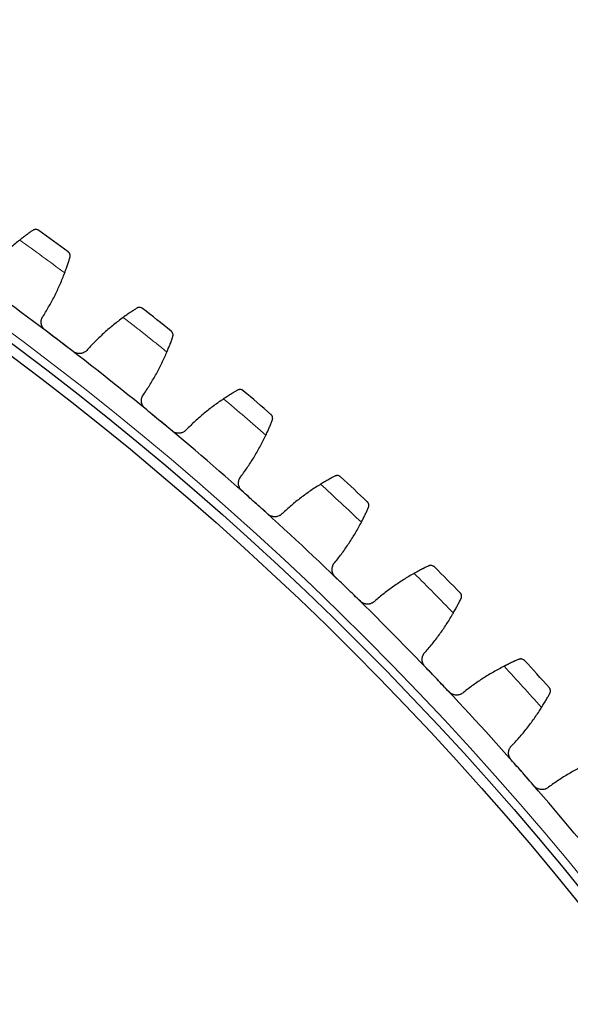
# Model space of a CAD drawing. Header units: inches. Extents: x 0 to 20790, y -12 to 14700.
# Tile 243 of 256: x 10355 to 10463, y 4736 to 4929. Entities that reach past the tile are written whole.
import ezdxf

# ---------------------------------------------------------------- set-up
doc = ezdxf.new("R2010")
doc.units = ezdxf.units.IN
doc.layers.add('1', color=7, linetype='Continuous', true_color=0xffffff)
doc.layers.add('254', color=7, linetype='Continuous', true_color=0xffffff)
doc.styles.add('latin_extended', font='simplex.shx')
doc.dimstyles.get("Standard").update_dxf_attribs({"dimtxt": 0.18, "dimasz": 0.18, "dimexe": 0.18, "dimexo": 0.0625, "dimgap": 0.09, "dimtad": 0, "dimtih": 1, "dimtoh": 1, "dimdec": 4, "dimzin": 0, "dimdsep": 46, "dimtxsty": 'Standard', "dimcen": 0.09, "dimadec": 0, "dimazin": 0, "dimtfac": 1, "dimtdec": 4, "dimtofl": 0, "dimtmove": 0, "dimatfit": 3, "dimfxl": 1, "dimtolj": 1, "dimtzin": 0, "dimarcsym": 0})

# ---------------------------------------------------------------- blocks, each defined once
blk = doc.blocks.new('_U0')
at = {"layer": '254', "color": 3, "linetype": 'Continuous', "lineweight": 13, "transparency": 16777216}
for p, q in [((10849.28, 6803.37), (11850.52, 6803.37)), ((11815.52, 6680.87), (11815.52, 4494.37)), ((10021.49, 4371.87), (11850.52, 4371.87))]:
    blk.add_line(p, q, dxfattribs=at)
at = {"layer": '254', "color": 3, "transparency": 16777216}
for points in [[(11835.94, 6680.87), (11795.11, 6680.87), (11815.52, 6803.37)], [(11795.11, 4494.37), (11835.94, 4494.37), (11815.52, 4371.87)]]:
    blk.add_solid(points, dxfattribs=at)
at = {"layer": 'Defpoints', "color": 0, "transparency": 16777216}
for p in [(10814.28, 6803.37), (9986.49, 4371.87), (11815.52, 4371.87)]:
    blk.add_point(p, dxfattribs=at)
at = {"layer": '254', "color": 2, "lineweight": 13, "transparency": 16777216, "insert": (11631.77, 5371.79), "char_height": 122.5, "attachment_point": 1, "rotation": 90, "style": 'latin_extended'}
blk.add_mtext('\\A1;2432', dxfattribs=at)

msp = doc.modelspace()

# ---------------------------------------------------------------- linework, layer by layer
at = {"layer": '1', "color": 110, "linetype": 'Continuous', "lineweight": 13}
for radius in [616.6, 458.862]:
    msp.add_circle((9986.49, 4371.874), radius, dxfattribs=at)
at = {"layer": '1', "color": 2, "linetype": 'Continuous', "lineweight": 25}
for radius in [615, 613, 461, 460, 458.594]:
    msp.add_circle((9986.49, 4371.874), radius, dxfattribs=at)
for radius, start, end in [(636, 53.564425, 54.206276), (621, 52.738854, 55.031847), (636, 51.271431, 51.913282), (621, 50.44586, 52.738854), (636, 48.978438, 49.620288), (621, 48.152866, 50.44586), (636, 46.685444, 47.327295), (621, 45.859873, 48.152866), (636, 44.392451, 45.034301), (621, 43.566879, 45.859873), (636, 42.099457, 42.741307), (621, 41.273885, 43.566879), (621, 38.980892, 41.273885)]:
    msp.add_arc((9986.49, 4371.874), radius, start, end, dxfattribs=at)
at = {"layer": '1', "color": 110, "linetype": 'Continuous', "lineweight": 13}
for start, end in [(53.39099, 54.379711), (51.097996, 52.086717), (48.805002, 49.793724), (46.512009, 47.50073), (44.219015, 45.207736), (41.926022, 42.914743)]:
    msp.add_arc((9986.49, 4371.874), 632.294, start, end, dxfattribs=at)
at = {"layer": '1', "color": 2, "linetype": 'Continuous', "lineweight": 25}
for points, knots in [([(10357.315, 4887.764), (10357.242, 4887.714), (10357.164, 4887.66), (10356.996, 4887.543), (10356.819, 4887.419), (10356.623, 4887.279), (10356.494, 4887.186), (10356.468, 4887.168), (10356.416, 4887.129), (10356.389, 4887.11), (10356.308, 4887.052), (10356.254, 4887.012), (10356.088, 4886.891), (10355.975, 4886.807), (10355.742, 4886.633), (10355.624, 4886.544), (10355.441, 4886.405), (10355.38, 4886.358), (10355.287, 4886.286), (10355.255, 4886.262), (10355.193, 4886.214), (10355.161, 4886.189), (10355.003, 4886.066), (10354.875, 4885.966), (10354.745, 4885.863)], [0, 0, 0, 0, 0.125, 0.125, 0.25, 0.375, 0.375, 0.40625, 0.40625, 0.4375, 0.4375, 0.5, 0.5, 0.625, 0.625, 0.75, 0.75, 0.8125, 0.8125, 0.84375, 0.84375, 0.875, 0.875, 1, 1, 1, 1]), ([(10358.467, 4887.752), (10358.466, 4887.753), (10358.465, 4887.753), (10358.462, 4887.755), (10358.461, 4887.756), (10358.457, 4887.759), (10358.45, 4887.764), (10358.433, 4887.775), (10358.398, 4887.798), (10358.367, 4887.815), (10358.304, 4887.848), (10358.261, 4887.867), (10358.126, 4887.915), (10358.031, 4887.934), (10357.882, 4887.942), (10357.832, 4887.941), (10357.755, 4887.933), (10357.729, 4887.929), (10357.677, 4887.92), (10357.651, 4887.914), (10357.572, 4887.893), (10357.52, 4887.874), (10357.417, 4887.827), (10357.365, 4887.799), (10357.315, 4887.764)], [0, 0, 0, 0, 0.0039062, 0.0039062, 0.0078125, 0.0078125, 0.015625, 0.03125, 0.0625, 0.125, 0.125, 0.25, 0.25, 0.5, 0.5, 0.625, 0.625, 0.6875, 0.6875, 0.75, 0.75, 0.875, 0.875, 1, 1, 1, 1]), ([(10364.586, 4882.459), (10364.604, 4882.518), (10364.615, 4882.575), (10364.628, 4882.687), (10364.63, 4882.742), (10364.625, 4882.849), (10364.618, 4882.901), (10364.597, 4883.002), (10364.583, 4883.05), (10364.548, 4883.144), (10364.527, 4883.189), (10364.48, 4883.275), (10364.454, 4883.315), (10364.396, 4883.391), (10364.364, 4883.427), (10364.314, 4883.477), (10364.288, 4883.501), (10364.256, 4883.527), (10364.239, 4883.54), (10364.232, 4883.545), (10364.227, 4883.549), (10364.225, 4883.551), (10364.223, 4883.552)], [0, 0, 0, 0, 0.125, 0.125, 0.25, 0.25, 0.375, 0.375, 0.5, 0.5, 0.625, 0.625, 0.75, 0.75, 0.875, 0.875, 0.9375, 0.96875, 0.984375, 0.9921875, 0.9921875, 1, 1, 1, 1]), ([(10363.56, 4879.432), (10363.618, 4879.586), (10363.675, 4879.738), (10363.784, 4880.037), (10363.889, 4880.329), (10363.987, 4880.611), (10364.059, 4880.818), (10364.082, 4880.886), (10364.116, 4880.987), (10364.127, 4881.021), (10364.15, 4881.087), (10364.161, 4881.12), (10364.215, 4881.283), (10364.297, 4881.533), (10364.37, 4881.762), (10364.439, 4881.981), (10364.472, 4882.085), (10364.51, 4882.208), (10364.517, 4882.233), (10364.532, 4882.28), (10364.553, 4882.35), (10364.573, 4882.417), (10364.586, 4882.459)], [0, 0, 0, 0, 0.125, 0.125, 0.25, 0.375, 0.375, 0.4375, 0.4375, 0.46875, 0.46875, 0.5, 0.5, 0.625, 0.75, 0.75, 0.875, 0.875, 0.90625, 0.90625, 0.9375, 1, 1, 1, 1]), ([(10377.659, 4872.515), (10377.584, 4872.467), (10377.503, 4872.416), (10377.331, 4872.306), (10377.149, 4872.189), (10376.948, 4872.057), (10376.815, 4871.97), (10376.789, 4871.952), (10376.735, 4871.916), (10376.707, 4871.898), (10376.624, 4871.843), (10376.568, 4871.805), (10376.398, 4871.691), (10376.281, 4871.612), (10376.042, 4871.448), (10375.92, 4871.363), (10375.732, 4871.232), (10375.669, 4871.187), (10375.573, 4871.119), (10375.541, 4871.096), (10375.476, 4871.05), (10375.443, 4871.027), (10375.28, 4870.91), (10375.148, 4870.815), (10375.015, 4870.718)], [0, 0, 0, 0, 0.125, 0.125, 0.25, 0.375, 0.375, 0.40625, 0.40625, 0.4375, 0.4375, 0.5, 0.5, 0.625, 0.625, 0.75, 0.75, 0.8125, 0.8125, 0.84375, 0.84375, 0.875, 0.875, 1, 1, 1, 1]), ([(10378.809, 4872.456), (10378.808, 4872.457), (10378.807, 4872.458), (10378.805, 4872.46), (10378.803, 4872.461), (10378.8, 4872.463), (10378.793, 4872.469), (10378.776, 4872.481), (10378.742, 4872.505), (10378.712, 4872.524), (10378.65, 4872.559), (10378.608, 4872.58), (10378.475, 4872.633), (10378.381, 4872.656), (10378.233, 4872.669), (10378.182, 4872.67), (10378.105, 4872.665), (10378.079, 4872.663), (10378.027, 4872.655), (10378, 4872.651), (10377.921, 4872.633), (10377.868, 4872.617), (10377.763, 4872.574), (10377.71, 4872.547), (10377.659, 4872.515)], [0, 0, 0, 0, 0.0039063, 0.0039063, 0.0078125, 0.0078125, 0.015625, 0.03125, 0.0625, 0.125, 0.125, 0.25, 0.25, 0.5, 0.5, 0.625, 0.625, 0.6875, 0.6875, 0.75, 0.75, 0.875, 0.875, 1, 1, 1, 1]), ([(10359.739, 4868.199), (10359.686, 4868.24), (10359.584, 4868.325), (10359.447, 4868.467), (10359.364, 4868.57), (10359.306, 4868.651), (10359.288, 4868.678), (10359.252, 4868.734), (10359.234, 4868.762), (10359.152, 4868.905), (10359.098, 4869.024), (10359.045, 4869.179), (10359.036, 4869.21), (10359.022, 4869.258), (10359.018, 4869.274), (10359.01, 4869.306), (10358.99, 4869.385), (10358.964, 4869.529), (10358.953, 4869.658), (10358.949, 4869.787), (10358.95, 4869.852), (10358.962, 4870.047), (10358.983, 4870.174), (10359.031, 4870.36), (10359.051, 4870.421), (10359.084, 4870.511), (10359.096, 4870.541), (10359.121, 4870.601), (10359.134, 4870.63), (10359.204, 4870.775), (10359.27, 4870.885), (10359.348, 4870.988)], [0, 0, 0, 0, 0.0625, 0.125, 0.1875, 0.1875, 0.21875, 0.21875, 0.25, 0.25, 0.375, 0.375, 0.40625, 0.40625, 0.421875, 0.421875, 0.4375, 0.5, 0.5625, 0.5625, 0.625, 0.625, 0.75, 0.75, 0.8125, 0.8125, 0.84375, 0.84375, 0.875, 0.875, 1, 1, 1, 1]), ([(10384.712, 4866.923), (10384.732, 4866.981), (10384.745, 4867.037), (10384.763, 4867.149), (10384.767, 4867.204), (10384.766, 4867.311), (10384.762, 4867.363), (10384.745, 4867.464), (10384.732, 4867.514), (10384.701, 4867.609), (10384.682, 4867.655), (10384.638, 4867.742), (10384.614, 4867.783), (10384.559, 4867.862), (10384.529, 4867.899), (10384.48, 4867.951), (10384.455, 4867.976), (10384.424, 4868.003), (10384.408, 4868.017), (10384.401, 4868.022), (10384.397, 4868.026), (10384.395, 4868.028), (10384.392, 4868.03)], [0, 0, 0, 0, 0.125, 0.125, 0.25, 0.25, 0.375, 0.375, 0.5, 0.5, 0.625, 0.625, 0.75, 0.75, 0.875, 0.875, 0.9375, 0.96875, 0.984375, 0.9921875, 0.9921875, 1, 1, 1, 1]), ([(10383.565, 4863.939), (10383.63, 4864.091), (10383.692, 4864.241), (10383.813, 4864.534), (10383.93, 4864.823), (10384.039, 4865.1), (10384.119, 4865.304), (10384.145, 4865.371), (10384.183, 4865.471), (10384.196, 4865.504), (10384.221, 4865.57), (10384.233, 4865.602), (10384.294, 4865.762), (10384.386, 4866.009), (10384.468, 4866.235), (10384.546, 4866.451), (10384.583, 4866.554), (10384.625, 4866.675), (10384.634, 4866.699), (10384.65, 4866.746), (10384.675, 4866.816), (10384.697, 4866.881), (10384.712, 4866.923)], [0, 0, 0, 0, 0.125, 0.125, 0.25, 0.375, 0.375, 0.4375, 0.4375, 0.46875, 0.46875, 0.5, 0.5, 0.625, 0.75, 0.75, 0.875, 0.875, 0.90625, 0.90625, 0.9375, 1, 1, 1, 1]), ([(10368.001, 4864.405), (10367.922, 4864.303), (10367.835, 4864.21), (10367.691, 4864.084), (10367.641, 4864.044), (10367.563, 4863.988), (10367.536, 4863.97), (10367.482, 4863.934), (10367.455, 4863.917), (10367.315, 4863.836), (10367.199, 4863.783), (10367.016, 4863.719), (10366.954, 4863.701), (10366.859, 4863.678), (10366.827, 4863.671), (10366.763, 4863.659), (10366.731, 4863.653), (10366.57, 4863.631), (10366.44, 4863.625), (10366.277, 4863.634), (10366.244, 4863.637), (10366.179, 4863.644), (10366.146, 4863.648), (10366.048, 4863.663), (10365.984, 4863.677), (10365.793, 4863.726), (10365.67, 4863.771), (10365.52, 4863.843), (10365.49, 4863.859), (10365.432, 4863.891), (10365.403, 4863.907), (10365.318, 4863.96), (10365.263, 4863.997), (10365.209, 4864.038)], [0, 0, 0, 0, 0.125, 0.125, 0.1875, 0.1875, 0.21875, 0.21875, 0.25, 0.25, 0.375, 0.375, 0.4375, 0.4375, 0.46875, 0.46875, 0.5, 0.5, 0.625, 0.625, 0.65625, 0.65625, 0.6875, 0.6875, 0.75, 0.75, 0.875, 0.875, 0.90625, 0.90625, 0.9375, 0.9375, 1, 1, 1, 1]), ([(10397.376, 4856.463), (10397.299, 4856.419), (10397.216, 4856.371), (10397.041, 4856.268), (10396.854, 4856.159), (10396.647, 4856.035), (10396.511, 4855.953), (10396.484, 4855.936), (10396.429, 4855.902), (10396.4, 4855.885), (10396.315, 4855.833), (10396.258, 4855.798), (10396.083, 4855.69), (10395.963, 4855.616), (10395.718, 4855.462), (10395.592, 4855.382), (10395.399, 4855.258), (10395.334, 4855.216), (10395.236, 4855.152), (10395.203, 4855.131), (10395.136, 4855.087), (10395.103, 4855.066), (10394.935, 4854.956), (10394.8, 4854.866), (10394.662, 4854.773)], [0, 0, 0, 0, 0.125, 0.125, 0.25, 0.375, 0.375, 0.40625, 0.40625, 0.4375, 0.4375, 0.5, 0.5, 0.625, 0.625, 0.75, 0.75, 0.8125, 0.8125, 0.84375, 0.84375, 0.875, 0.875, 1, 1, 1, 1]), ([(10398.523, 4856.359), (10398.522, 4856.36), (10398.521, 4856.361), (10398.519, 4856.362), (10398.518, 4856.363), (10398.514, 4856.366), (10398.507, 4856.372), (10398.491, 4856.385), (10398.458, 4856.41), (10398.429, 4856.43), (10398.369, 4856.468), (10398.327, 4856.49), (10398.197, 4856.549), (10398.103, 4856.576), (10397.956, 4856.595), (10397.905, 4856.598), (10397.828, 4856.596), (10397.802, 4856.595), (10397.749, 4856.589), (10397.723, 4856.586), (10397.643, 4856.571), (10397.589, 4856.557), (10397.482, 4856.518), (10397.429, 4856.494), (10397.376, 4856.463)], [0, 0, 0, 0, 0.0039063, 0.0039063, 0.0078125, 0.0078125, 0.015625, 0.03125, 0.0625, 0.125, 0.125, 0.25, 0.25, 0.5, 0.5, 0.625, 0.625, 0.6875, 0.6875, 0.75, 0.75, 0.875, 0.875, 1, 1, 1, 1]), ([(10379.298, 4852.868), (10379.246, 4852.911), (10379.148, 4853), (10379.016, 4853.147), (10378.938, 4853.254), (10378.884, 4853.337), (10378.866, 4853.365), (10378.832, 4853.422), (10378.816, 4853.451), (10378.74, 4853.597), (10378.691, 4853.718), (10378.644, 4853.875), (10378.636, 4853.907), (10378.624, 4853.955), (10378.62, 4853.971), (10378.613, 4854.003), (10378.597, 4854.083), (10378.577, 4854.228), (10378.571, 4854.357), (10378.572, 4854.487), (10378.575, 4854.552), (10378.596, 4854.746), (10378.621, 4854.872), (10378.677, 4855.055), (10378.699, 4855.116), (10378.736, 4855.205), (10378.749, 4855.234), (10378.776, 4855.293), (10378.791, 4855.322), (10378.866, 4855.463), (10378.937, 4855.57), (10379.018, 4855.67)], [0, 0, 0, 0, 0.0625, 0.125, 0.1875, 0.1875, 0.21875, 0.21875, 0.25, 0.25, 0.375, 0.375, 0.40625, 0.40625, 0.421875, 0.421875, 0.4375, 0.5, 0.5625, 0.5625, 0.625, 0.625, 0.75, 0.75, 0.8125, 0.8125, 0.84375, 0.84375, 0.875, 0.875, 1, 1, 1, 1]), ([(10402.934, 4847.658), (10403.005, 4847.808), (10403.073, 4847.955), (10403.206, 4848.243), (10403.334, 4848.526), (10403.455, 4848.799), (10403.542, 4849), (10403.571, 4849.066), (10403.613, 4849.164), (10403.627, 4849.197), (10403.655, 4849.261), (10403.668, 4849.293), (10403.736, 4849.451), (10403.837, 4849.693), (10403.929, 4849.916), (10404.015, 4850.129), (10404.056, 4850.23), (10404.103, 4850.35), (10404.113, 4850.373), (10404.131, 4850.42), (10404.158, 4850.488), (10404.183, 4850.553), (10404.2, 4850.594)], [0, 0, 0, 0, 0.125, 0.125, 0.25, 0.375, 0.375, 0.4375, 0.4375, 0.46875, 0.46875, 0.5, 0.5, 0.625, 0.75, 0.75, 0.875, 0.875, 0.90625, 0.90625, 0.9375, 1, 1, 1, 1]), ([(10404.2, 4850.594), (10404.222, 4850.651), (10404.238, 4850.707), (10404.26, 4850.818), (10404.266, 4850.872), (10404.269, 4850.979), (10404.267, 4851.031), (10404.254, 4851.134), (10404.244, 4851.183), (10404.216, 4851.28), (10404.199, 4851.326), (10404.159, 4851.415), (10404.136, 4851.457), (10404.084, 4851.538), (10404.056, 4851.576), (10404.009, 4851.63), (10403.985, 4851.656), (10403.955, 4851.685), (10403.94, 4851.699), (10403.933, 4851.705), (10403.929, 4851.709), (10403.927, 4851.711), (10403.925, 4851.713)], [0, 0, 0, 0, 0.125, 0.125, 0.25, 0.25, 0.375, 0.375, 0.5, 0.5, 0.625, 0.625, 0.75, 0.75, 0.875, 0.875, 0.9375, 0.96875, 0.984375, 0.9921875, 0.9921875, 1, 1, 1, 1]), ([(10387.402, 4848.746), (10387.319, 4848.647), (10387.228, 4848.558), (10387.079, 4848.438), (10387.027, 4848.4), (10386.947, 4848.347), (10386.92, 4848.33), (10386.864, 4848.297), (10386.836, 4848.281), (10386.693, 4848.206), (10386.575, 4848.157), (10386.39, 4848.101), (10386.327, 4848.085), (10386.232, 4848.066), (10386.199, 4848.06), (10386.135, 4848.05), (10386.102, 4848.046), (10385.941, 4848.03), (10385.811, 4848.03), (10385.648, 4848.045), (10385.616, 4848.049), (10385.55, 4848.059), (10385.518, 4848.064), (10385.42, 4848.084), (10385.357, 4848.099), (10385.168, 4848.156), (10385.047, 4848.206), (10384.9, 4848.285), (10384.871, 4848.301), (10384.814, 4848.335), (10384.785, 4848.353), (10384.703, 4848.409), (10384.649, 4848.449), (10384.597, 4848.491)], [0, 0, 0, 0, 0.125, 0.125, 0.1875, 0.1875, 0.21875, 0.21875, 0.25, 0.25, 0.375, 0.375, 0.4375, 0.4375, 0.46875, 0.46875, 0.5, 0.5, 0.625, 0.625, 0.65625, 0.65625, 0.6875, 0.6875, 0.75, 0.75, 0.875, 0.875, 0.90625, 0.90625, 0.9375, 0.9375, 1, 1, 1, 1]), ([(10398.228, 4836.767), (10398.178, 4836.812), (10398.084, 4836.905), (10397.958, 4837.057), (10397.884, 4837.167), (10397.833, 4837.252), (10397.816, 4837.281), (10397.785, 4837.339), (10397.77, 4837.369), (10397.699, 4837.517), (10397.655, 4837.64), (10397.615, 4837.799), (10397.608, 4837.831), (10397.598, 4837.88), (10397.595, 4837.896), (10397.589, 4837.928), (10397.576, 4838.009), (10397.561, 4838.155), (10397.561, 4838.284), (10397.567, 4838.413), (10397.573, 4838.478), (10397.601, 4838.671), (10397.632, 4838.796), (10397.695, 4838.977), (10397.719, 4839.037), (10397.76, 4839.124), (10397.774, 4839.153), (10397.804, 4839.211), (10397.819, 4839.239), (10397.9, 4839.377), (10397.975, 4839.481), (10398.061, 4839.578)], [0, 0, 0, 0, 0.0625, 0.125, 0.1875, 0.1875, 0.21875, 0.21875, 0.25, 0.25, 0.375, 0.375, 0.40625, 0.40625, 0.421875, 0.421875, 0.4375, 0.5, 0.5625, 0.5625, 0.625, 0.625, 0.75, 0.75, 0.8125, 0.8125, 0.84375, 0.84375, 0.875, 0.875, 1, 1, 1, 1]), ([(10416.435, 4839.636), (10416.357, 4839.595), (10416.272, 4839.55), (10416.092, 4839.455), (10415.901, 4839.352), (10415.69, 4839.237), (10415.551, 4839.16), (10415.523, 4839.145), (10415.466, 4839.113), (10415.437, 4839.097), (10415.35, 4839.049), (10415.291, 4839.016), (10415.112, 4838.915), (10414.99, 4838.846), (10414.738, 4838.702), (10414.61, 4838.627), (10414.412, 4838.511), (10414.345, 4838.472), (10414.244, 4838.412), (10414.21, 4838.391), (10414.142, 4838.351), (10414.108, 4838.33), (10413.936, 4838.227), (10413.797, 4838.142), (10413.656, 4838.056)], [0, 0, 0, 0, 0.125, 0.125, 0.25, 0.375, 0.375, 0.40625, 0.40625, 0.4375, 0.4375, 0.5, 0.5, 0.625, 0.625, 0.75, 0.75, 0.8125, 0.8125, 0.84375, 0.84375, 0.875, 0.875, 1, 1, 1, 1]), ([(10417.577, 4839.485), (10417.576, 4839.486), (10417.575, 4839.487), (10417.573, 4839.489), (10417.572, 4839.49), (10417.569, 4839.493), (10417.562, 4839.499), (10417.546, 4839.513), (10417.514, 4839.54), (10417.486, 4839.561), (10417.427, 4839.601), (10417.386, 4839.625), (10417.258, 4839.688), (10417.166, 4839.719), (10417.02, 4839.744), (10416.969, 4839.749), (10416.892, 4839.751), (10416.866, 4839.75), (10416.813, 4839.747), (10416.786, 4839.744), (10416.706, 4839.733), (10416.652, 4839.721), (10416.544, 4839.686), (10416.489, 4839.664), (10416.435, 4839.636)], [0, 0, 0, 0, 0.0039062, 0.0039062, 0.0078125, 0.0078125, 0.015625, 0.03125, 0.0625, 0.125, 0.125, 0.25, 0.25, 0.5, 0.5, 0.625, 0.625, 0.6875, 0.6875, 0.75, 0.75, 0.875, 0.875, 1, 1, 1, 1]), ([(10421.637, 4830.616), (10421.713, 4830.762), (10421.788, 4830.906), (10421.932, 4831.189), (10422.071, 4831.467), (10422.203, 4831.735), (10422.298, 4831.932), (10422.329, 4831.997), (10422.376, 4832.093), (10422.391, 4832.125), (10422.421, 4832.188), (10422.436, 4832.22), (10422.509, 4832.375), (10422.621, 4832.613), (10422.721, 4832.832), (10422.816, 4833.041), (10422.86, 4833.14), (10422.913, 4833.258), (10422.923, 4833.281), (10422.943, 4833.327), (10422.973, 4833.394), (10423.001, 4833.458), (10423.019, 4833.498)], [0, 0, 0, 0, 0.125, 0.125, 0.25, 0.375, 0.375, 0.4375, 0.4375, 0.46875, 0.46875, 0.5, 0.5, 0.625, 0.75, 0.75, 0.875, 0.875, 0.90625, 0.90625, 0.9375, 1, 1, 1, 1]), ([(10423.019, 4833.498), (10423.043, 4833.554), (10423.061, 4833.61), (10423.088, 4833.719), (10423.096, 4833.773), (10423.104, 4833.88), (10423.103, 4833.933), (10423.095, 4834.035), (10423.086, 4834.085), (10423.063, 4834.183), (10423.048, 4834.23), (10423.011, 4834.32), (10422.99, 4834.364), (10422.941, 4834.446), (10422.914, 4834.485), (10422.87, 4834.541), (10422.847, 4834.568), (10422.818, 4834.598), (10422.803, 4834.613), (10422.797, 4834.619), (10422.793, 4834.623), (10422.791, 4834.625), (10422.789, 4834.627)], [0, 0, 0, 0, 0.125, 0.125, 0.25, 0.25, 0.375, 0.375, 0.5, 0.5, 0.625, 0.625, 0.75, 0.75, 0.875, 0.875, 0.9375, 0.96875, 0.984375, 0.9921875, 0.9921875, 1, 1, 1, 1]), ([(10406.16, 4832.324), (10406.073, 4832.229), (10405.979, 4832.143), (10405.825, 4832.029), (10405.772, 4831.993), (10405.69, 4831.943), (10405.662, 4831.927), (10405.605, 4831.897), (10405.576, 4831.882), (10405.431, 4831.812), (10405.31, 4831.768), (10405.124, 4831.72), (10405.06, 4831.706), (10404.964, 4831.691), (10404.931, 4831.687), (10404.866, 4831.68), (10404.834, 4831.677), (10404.672, 4831.667), (10404.542, 4831.672), (10404.38, 4831.694), (10404.348, 4831.699), (10404.283, 4831.711), (10404.25, 4831.718), (10404.154, 4831.741), (10404.091, 4831.76), (10403.905, 4831.824), (10403.785, 4831.879), (10403.642, 4831.963), (10403.613, 4831.981), (10403.558, 4832.017), (10403.53, 4832.036), (10403.45, 4832.095), (10403.398, 4832.137), (10403.348, 4832.181)], [0, 0, 0, 0, 0.125, 0.125, 0.1875, 0.1875, 0.21875, 0.21875, 0.25, 0.25, 0.375, 0.375, 0.4375, 0.4375, 0.46875, 0.46875, 0.5, 0.5, 0.625, 0.625, 0.65625, 0.65625, 0.6875, 0.6875, 0.75, 0.75, 0.875, 0.875, 0.90625, 0.90625, 0.9375, 0.9375, 1, 1, 1, 1]), ([(10416.498, 4819.921), (10416.45, 4819.968), (10416.36, 4820.065), (10416.24, 4820.222), (10416.171, 4820.334), (10416.123, 4820.422), (10416.107, 4820.451), (10416.078, 4820.511), (10416.065, 4820.541), (10416, 4820.692), (10415.961, 4820.817), (10415.927, 4820.977), (10415.921, 4821.009), (10415.913, 4821.058), (10415.911, 4821.075), (10415.907, 4821.107), (10415.897, 4821.189), (10415.888, 4821.335), (10415.893, 4821.464), (10415.904, 4821.593), (10415.913, 4821.657), (10415.948, 4821.849), (10415.984, 4821.973), (10416.054, 4822.151), (10416.081, 4822.21), (10416.125, 4822.295), (10416.14, 4822.324), (10416.172, 4822.38), (10416.189, 4822.407), (10416.276, 4822.543), (10416.355, 4822.644), (10416.444, 4822.737)], [0, 0, 0, 0, 0.0625, 0.125, 0.1875, 0.1875, 0.21875, 0.21875, 0.25, 0.25, 0.375, 0.375, 0.40625, 0.40625, 0.421875, 0.421875, 0.4375, 0.5, 0.5625, 0.5625, 0.625, 0.625, 0.75, 0.75, 0.8125, 0.8125, 0.84375, 0.84375, 0.875, 0.875, 1, 1, 1, 1]), ([(10434.806, 4822.06), (10434.726, 4822.021), (10434.64, 4821.98), (10434.456, 4821.892), (10434.261, 4821.797), (10434.045, 4821.691), (10433.903, 4821.62), (10433.875, 4821.605), (10433.817, 4821.576), (10433.787, 4821.561), (10433.698, 4821.516), (10433.638, 4821.486), (10433.455, 4821.393), (10433.33, 4821.328), (10433.073, 4821.194), (10432.941, 4821.124), (10432.739, 4821.016), (10432.671, 4820.98), (10432.568, 4820.924), (10432.533, 4820.905), (10432.463, 4820.867), (10432.428, 4820.848), (10432.252, 4820.752), (10432.11, 4820.673), (10431.966, 4820.592)], [0, 0, 0, 0, 0.125, 0.125, 0.25, 0.375, 0.375, 0.40625, 0.40625, 0.4375, 0.4375, 0.5, 0.5, 0.625, 0.625, 0.75, 0.75, 0.8125, 0.8125, 0.84375, 0.84375, 0.875, 0.875, 1, 1, 1, 1]), ([(10435.941, 4821.863), (10435.94, 4821.864), (10435.939, 4821.866), (10435.937, 4821.868), (10435.936, 4821.869), (10435.933, 4821.872), (10435.926, 4821.878), (10435.911, 4821.892), (10435.88, 4821.92), (10435.853, 4821.942), (10435.796, 4821.985), (10435.756, 4822.011), (10435.631, 4822.079), (10435.54, 4822.113), (10435.394, 4822.144), (10435.344, 4822.151), (10435.267, 4822.156), (10435.241, 4822.156), (10435.188, 4822.155), (10435.161, 4822.154), (10435.08, 4822.145), (10435.026, 4822.136), (10434.916, 4822.106), (10434.861, 4822.086), (10434.806, 4822.06)], [0, 0, 0, 0, 0.0039062, 0.0039062, 0.0078125, 0.0078125, 0.015625, 0.03125, 0.0625, 0.125, 0.125, 0.25, 0.25, 0.5, 0.5, 0.625, 0.625, 0.6875, 0.6875, 0.75, 0.75, 0.875, 0.875, 1, 1, 1, 1]), ([(10441.138, 4815.663), (10441.165, 4815.718), (10441.186, 4815.773), (10441.216, 4815.881), (10441.227, 4815.935), (10441.239, 4816.042), (10441.24, 4816.094), (10441.236, 4816.197), (10441.23, 4816.247), (10441.21, 4816.346), (10441.197, 4816.393), (10441.164, 4816.485), (10441.144, 4816.529), (10441.099, 4816.613), (10441.074, 4816.654), (10441.032, 4816.711), (10441.01, 4816.739), (10440.982, 4816.77), (10440.968, 4816.785), (10440.962, 4816.792), (10440.958, 4816.796), (10440.956, 4816.798), (10440.954, 4816.8)], [0, 0, 0, 0, 0.125, 0.125, 0.25, 0.25, 0.375, 0.375, 0.5, 0.5, 0.625, 0.625, 0.75, 0.75, 0.875, 0.875, 0.9375, 0.96875, 0.984375, 0.9921875, 0.9921875, 1, 1, 1, 1]), ([(10424.247, 4815.165), (10424.156, 4815.073), (10424.058, 4814.991), (10423.9, 4814.883), (10423.846, 4814.85), (10423.761, 4814.803), (10423.733, 4814.788), (10423.675, 4814.76), (10423.645, 4814.746), (10423.497, 4814.682), (10423.375, 4814.643), (10423.187, 4814.602), (10423.123, 4814.591), (10423.026, 4814.58), (10422.993, 4814.577), (10422.928, 4814.572), (10422.895, 4814.571), (10422.733, 4814.568), (10422.604, 4814.578), (10422.443, 4814.606), (10422.41, 4814.613), (10422.346, 4814.627), (10422.314, 4814.636), (10422.219, 4814.662), (10422.156, 4814.683), (10421.973, 4814.755), (10421.856, 4814.815), (10421.716, 4814.904), (10421.688, 4814.923), (10421.634, 4814.962), (10421.607, 4814.982), (10421.529, 4815.044), (10421.479, 4815.088), (10421.431, 4815.135)], [0, 0, 0, 0, 0.125, 0.125, 0.1875, 0.1875, 0.21875, 0.21875, 0.25, 0.25, 0.375, 0.375, 0.4375, 0.4375, 0.46875, 0.46875, 0.5, 0.5, 0.625, 0.625, 0.65625, 0.65625, 0.6875, 0.6875, 0.75, 0.75, 0.875, 0.875, 0.90625, 0.90625, 0.9375, 0.9375, 1, 1, 1, 1]), ([(10439.642, 4812.838), (10439.725, 4812.982), (10439.805, 4813.122), (10439.96, 4813.399), (10440.111, 4813.672), (10440.253, 4813.934), (10440.356, 4814.127), (10440.39, 4814.191), (10440.44, 4814.285), (10440.456, 4814.317), (10440.489, 4814.378), (10440.505, 4814.409), (10440.584, 4814.561), (10440.705, 4814.795), (10440.814, 4815.009), (10440.917, 4815.214), (10440.966, 4815.312), (10441.023, 4815.428), (10441.034, 4815.45), (10441.056, 4815.495), (10441.089, 4815.561), (10441.119, 4815.624), (10441.138, 4815.663)], [0, 0, 0, 0, 0.125, 0.125, 0.25, 0.375, 0.375, 0.4375, 0.4375, 0.46875, 0.46875, 0.5, 0.5, 0.625, 0.75, 0.75, 0.875, 0.875, 0.90625, 0.90625, 0.9375, 1, 1, 1, 1]), ([(10434.08, 4802.358), (10434.034, 4802.407), (10433.948, 4802.507), (10433.834, 4802.669), (10433.769, 4802.784), (10433.725, 4802.873), (10433.711, 4802.903), (10433.684, 4802.964), (10433.672, 4802.994), (10433.613, 4803.148), (10433.579, 4803.275), (10433.552, 4803.436), (10433.547, 4803.469), (10433.541, 4803.518), (10433.539, 4803.534), (10433.536, 4803.567), (10433.53, 4803.648), (10433.527, 4803.795), (10433.537, 4803.924), (10433.553, 4804.052), (10433.564, 4804.116), (10433.608, 4804.307), (10433.648, 4804.428), (10433.726, 4804.604), (10433.755, 4804.661), (10433.802, 4804.745), (10433.818, 4804.773), (10433.853, 4804.828), (10433.871, 4804.855), (10433.962, 4804.986), (10434.046, 4805.084), (10434.138, 4805.174)], [0, 0, 0, 0, 0.0625, 0.125, 0.1875, 0.1875, 0.21875, 0.21875, 0.25, 0.25, 0.375, 0.375, 0.40625, 0.40625, 0.421875, 0.421875, 0.4375, 0.5, 0.5625, 0.5625, 0.625, 0.625, 0.75, 0.75, 0.8125, 0.8125, 0.84375, 0.84375, 0.875, 0.875, 1, 1, 1, 1]), ([(10452.459, 4803.762), (10452.377, 4803.727), (10452.289, 4803.69), (10452.102, 4803.609), (10451.904, 4803.522), (10451.684, 4803.424), (10451.539, 4803.359), (10451.51, 4803.346), (10451.451, 4803.319), (10451.421, 4803.305), (10451.33, 4803.264), (10451.269, 4803.236), (10451.082, 4803.15), (10450.955, 4803.09), (10450.693, 4802.966), (10450.558, 4802.902), (10450.352, 4802.802), (10450.282, 4802.769), (10450.177, 4802.717), (10450.142, 4802.699), (10450.07, 4802.664), (10450.035, 4802.647), (10449.855, 4802.557), (10449.709, 4802.484), (10449.562, 4802.409)], [0, 0, 0, 0, 0.125, 0.125, 0.25, 0.375, 0.375, 0.40625, 0.40625, 0.4375, 0.4375, 0.5, 0.5, 0.625, 0.625, 0.75, 0.75, 0.8125, 0.8125, 0.84375, 0.84375, 0.875, 0.875, 1, 1, 1, 1]), ([(10453.585, 4803.521), (10453.584, 4803.522), (10453.583, 4803.523), (10453.581, 4803.525), (10453.58, 4803.526), (10453.577, 4803.529), (10453.571, 4803.536), (10453.556, 4803.551), (10453.527, 4803.58), (10453.5, 4803.603), (10453.445, 4803.648), (10453.406, 4803.675), (10453.284, 4803.749), (10453.194, 4803.786), (10453.05, 4803.823), (10453, 4803.832), (10452.923, 4803.84), (10452.897, 4803.841), (10452.844, 4803.842), (10452.817, 4803.842), (10452.736, 4803.837), (10452.681, 4803.829), (10452.571, 4803.804), (10452.515, 4803.786), (10452.459, 4803.762)], [0, 0, 0, 0, 0.0039063, 0.0039063, 0.0078125, 0.0078125, 0.015625, 0.03125, 0.0625, 0.125, 0.125, 0.25, 0.25, 0.5, 0.5, 0.625, 0.625, 0.6875, 0.6875, 0.75, 0.75, 0.875, 0.875, 1, 1, 1, 1]), ([(10441.632, 4797.295), (10441.538, 4797.207), (10441.437, 4797.129), (10441.275, 4797.028), (10441.219, 4796.996), (10441.133, 4796.953), (10441.104, 4796.94), (10441.044, 4796.914), (10441.014, 4796.901), (10440.864, 4796.843), (10440.74, 4796.809), (10440.55, 4796.776), (10440.486, 4796.767), (10440.389, 4796.76), (10440.356, 4796.758), (10440.291, 4796.756), (10440.258, 4796.756), (10440.096, 4796.759), (10439.967, 4796.775), (10439.807, 4796.809), (10439.775, 4796.817), (10439.712, 4796.835), (10439.68, 4796.844), (10439.586, 4796.875), (10439.524, 4796.898), (10439.344, 4796.977), (10439.229, 4797.041), (10439.093, 4797.137), (10439.066, 4797.156), (10439.013, 4797.197), (10438.987, 4797.218), (10438.912, 4797.284), (10438.863, 4797.329), (10438.817, 4797.378)], [0, 0, 0, 0, 0.125, 0.125, 0.1875, 0.1875, 0.21875, 0.21875, 0.25, 0.25, 0.375, 0.375, 0.4375, 0.4375, 0.46875, 0.46875, 0.5, 0.5, 0.625, 0.625, 0.65625, 0.65625, 0.6875, 0.6875, 0.75, 0.75, 0.875, 0.875, 0.90625, 0.90625, 0.9375, 0.9375, 1, 1, 1, 1]), ([(10456.922, 4794.355), (10457.01, 4794.495), (10457.096, 4794.632), (10457.262, 4794.903), (10457.424, 4795.169), (10457.576, 4795.425), (10457.687, 4795.614), (10457.723, 4795.676), (10457.777, 4795.769), (10457.795, 4795.799), (10457.83, 4795.86), (10457.847, 4795.89), (10457.933, 4796.038), (10458.063, 4796.267), (10458.18, 4796.477), (10458.291, 4796.678), (10458.344, 4796.774), (10458.405, 4796.887), (10458.418, 4796.909), (10458.441, 4796.953), (10458.476, 4797.018), (10458.509, 4797.079), (10458.53, 4797.118)], [0, 0, 0, 0, 0.125, 0.125, 0.25, 0.375, 0.375, 0.4375, 0.4375, 0.46875, 0.46875, 0.5, 0.5, 0.625, 0.75, 0.75, 0.875, 0.875, 0.90625, 0.90625, 0.9375, 1, 1, 1, 1]), ([(10458.53, 4797.118), (10458.559, 4797.171), (10458.582, 4797.225), (10458.617, 4797.332), (10458.629, 4797.386), (10458.646, 4797.492), (10458.649, 4797.544), (10458.649, 4797.647), (10458.645, 4797.698), (10458.629, 4797.797), (10458.618, 4797.845), (10458.588, 4797.938), (10458.57, 4797.983), (10458.529, 4798.069), (10458.505, 4798.11), (10458.465, 4798.169), (10458.445, 4798.198), (10458.418, 4798.23), (10458.405, 4798.246), (10458.399, 4798.252), (10458.395, 4798.257), (10458.393, 4798.259), (10458.391, 4798.261)], [0, 0, 0, 0, 0.125, 0.125, 0.25, 0.25, 0.375, 0.375, 0.5, 0.5, 0.625, 0.625, 0.75, 0.75, 0.875, 0.875, 0.9375, 0.96875, 0.984375, 0.9921875, 0.9921875, 1, 1, 1, 1]), ([(10450.945, 4784.106), (10450.901, 4784.156), (10450.819, 4784.26), (10450.712, 4784.426), (10450.652, 4784.543), (10450.611, 4784.634), (10450.598, 4784.665), (10450.574, 4784.727), (10450.563, 4784.758), (10450.51, 4784.914), (10450.481, 4785.041), (10450.46, 4785.204), (10450.457, 4785.236), (10450.453, 4785.286), (10450.452, 4785.302), (10450.45, 4785.335), (10450.447, 4785.417), (10450.45, 4785.563), (10450.465, 4785.692), (10450.486, 4785.819), (10450.5, 4785.883), (10450.551, 4786.071), (10450.597, 4786.191), (10450.681, 4786.364), (10450.712, 4786.42), (10450.763, 4786.502), (10450.78, 4786.529), (10450.817, 4786.582), (10450.836, 4786.608), (10450.933, 4786.736), (10451.02, 4786.831), (10451.116, 4786.917)], [0, 0, 0, 0, 0.0625, 0.125, 0.1875, 0.1875, 0.21875, 0.21875, 0.25, 0.25, 0.375, 0.375, 0.40625, 0.40625, 0.421875, 0.421875, 0.4375, 0.5, 0.5625, 0.5625, 0.625, 0.625, 0.75, 0.75, 0.8125, 0.8125, 0.84375, 0.84375, 0.875, 0.875, 1, 1, 1, 1]), ([(10458.289, 4778.745), (10458.191, 4778.66), (10458.087, 4778.587), (10457.921, 4778.492), (10457.864, 4778.463), (10457.776, 4778.423), (10457.746, 4778.41), (10457.686, 4778.387), (10457.656, 4778.376), (10457.503, 4778.324), (10457.378, 4778.294), (10457.187, 4778.269), (10457.122, 4778.263), (10457.025, 4778.259), (10456.992, 4778.259), (10456.927, 4778.26), (10456.894, 4778.261), (10456.732, 4778.271), (10456.604, 4778.291), (10456.446, 4778.332), (10456.414, 4778.341), (10456.351, 4778.361), (10456.32, 4778.372), (10456.227, 4778.406), (10456.166, 4778.432), (10455.989, 4778.518), (10455.877, 4778.587), (10455.745, 4778.688), (10455.719, 4778.709), (10455.668, 4778.751), (10455.643, 4778.774), (10455.57, 4778.842), (10455.523, 4778.89), (10455.479, 4778.94)], [0, 0, 0, 0, 0.125, 0.125, 0.1875, 0.1875, 0.21875, 0.21875, 0.25, 0.25, 0.375, 0.375, 0.4375, 0.4375, 0.46875, 0.46875, 0.5, 0.5, 0.625, 0.625, 0.65625, 0.65625, 0.6875, 0.6875, 0.75, 0.75, 0.875, 0.875, 0.90625, 0.90625, 0.9375, 0.9375, 1, 1, 1, 1])]:
    msp.add_open_spline(points, degree=3, knots=knots, dxfattribs=at)
for points in [[(10354.745, 4885.863), (10354.126, 4885.371), (10352.915, 4884.357), (10351.184, 4882.752), (10349.538, 4881.063), (10348.496, 4879.88), (10347.99, 4879.274)], [(10359.348, 4870.988), (10359.77, 4871.655), (10360.578, 4873.008), (10361.685, 4875.091), (10362.685, 4877.23), (10363.28, 4878.692), (10363.56, 4879.432)], [(10375.015, 4870.718), (10374.376, 4870.25), (10373.126, 4869.286), (10371.332, 4867.752), (10369.62, 4866.13), (10368.532, 4864.99), (10368.001, 4864.405)], [(10362.474, 4866.118), (10361.562, 4866.812), (10360.651, 4867.506), (10359.739, 4868.199)], [(10365.209, 4864.038), (10364.298, 4864.731), (10363.386, 4865.425), (10362.474, 4866.118)], [(10379.018, 4855.67), (10379.467, 4856.32), (10380.329, 4857.639), (10381.518, 4859.677), (10382.602, 4861.774), (10383.256, 4863.211), (10383.565, 4863.939)], [(10394.662, 4854.773), (10394.005, 4854.332), (10392.718, 4853.419), (10390.864, 4851.958), (10389.088, 4850.405), (10387.955, 4849.309), (10387.402, 4848.746)], [(10381.948, 4850.68), (10381.064, 4851.409), (10380.181, 4852.139), (10379.298, 4852.868)], [(10384.597, 4848.491), (10383.714, 4849.221), (10382.831, 4849.95), (10381.948, 4850.68)], [(10398.061, 4839.578), (10398.535, 4840.209), (10399.449, 4841.493), (10400.718, 4843.482), (10401.886, 4845.533), (10402.596, 4846.943), (10402.934, 4847.658)], [(10413.656, 4838.056), (10412.982, 4837.641), (10411.659, 4836.78), (10409.748, 4835.394), (10407.911, 4833.914), (10406.736, 4832.865), (10406.16, 4832.324)], [(10400.788, 4834.474), (10399.934, 4835.239), (10399.081, 4836.003), (10398.228, 4836.767)], [(10403.348, 4832.181), (10402.495, 4832.946), (10401.641, 4833.71), (10400.788, 4834.474)], [(10416.444, 4822.737), (10416.943, 4823.349), (10417.907, 4824.595), (10419.255, 4826.531), (10420.504, 4828.534), (10421.271, 4829.914), (10421.637, 4830.616)], [(10418.965, 4817.528), (10418.142, 4818.326), (10417.32, 4819.124), (10416.498, 4819.921)], [(10431.966, 4820.592), (10431.276, 4820.205), (10429.919, 4819.397), (10427.955, 4818.089), (10426.06, 4816.683), (10424.843, 4815.682), (10424.247, 4815.165)], [(10421.431, 4815.135), (10420.609, 4815.932), (10419.787, 4816.73), (10418.965, 4817.528)], [(10434.138, 4805.174), (10434.661, 4805.765), (10435.675, 4806.971), (10437.099, 4808.852), (10438.428, 4810.804), (10439.248, 4812.152), (10439.642, 4812.838)], [(10436.449, 4799.868), (10435.659, 4800.698), (10434.87, 4801.528), (10434.08, 4802.358)], [(10449.562, 4802.409), (10448.857, 4802.05), (10447.469, 4801.298), (10445.454, 4800.069), (10443.504, 4798.74), (10442.249, 4797.788), (10441.632, 4797.295)], [(10438.817, 4797.378), (10438.028, 4798.208), (10437.238, 4799.038), (10436.449, 4799.868)], [(10451.116, 4786.917), (10451.662, 4787.486), (10452.724, 4788.651), (10454.222, 4790.474), (10455.627, 4792.37), (10456.501, 4793.685), (10456.922, 4794.355)], [(10453.212, 4781.523), (10452.457, 4782.384), (10451.701, 4783.245), (10450.945, 4784.106)], [(10466.417, 4783.537), (10465.698, 4783.206), (10464.281, 4782.51), (10462.218, 4781.363), (10460.217, 4780.114), (10458.925, 4779.212), (10458.289, 4778.745)], [(10455.479, 4778.94), (10454.724, 4779.801), (10453.968, 4780.662), (10453.212, 4781.523)]]:
    msp.add_open_spline(points, degree=3, dxfattribs=at)

# ---------------------------------------------------------------- dimensions: what is measured, and where the dimension line sits
at = {"layer": '254', "color": 2, "linetype": 'Continuous', "lineweight": 13}
dim = msp.add_linear_dim(base=(11815.522214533, 4371.874375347), p1=(10814.281945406, 6803.374375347), p2=(9986.49047022, 4371.874375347), angle=90, dimstyle='Standard', override={"dimscale": 35, "dimtxt": 3.5, "dimasz": 3.5, "dimexe": 1, "dimexo": 1, "dimgap": 1.75, "dimtad": 1, "dimtih": 0, "dimtoh": 0, "dimdec": 0, "dimlfac": 1, "dimzin": 8, "dimdsep": 46, "dimlunit": 2, "dimtxsty": 'latin_extended', "dimsah": 1, "dimse1": 0, "dimse2": 0, "dimsd1": 0, "dimsd2": 0, "dimclrd": 3, "dimclre": 3, "dimclrt": 2, "dimtol": 0, "dimtm": -0.1, "dimtfac": 0.714286, "dimtdec": 3, "dimtofl": 1, "dimtmove": 0, "dimtzin": 8, "dimlwd": 13, "dimlwe": 13}, dxfattribs=at)
dim.commit()
dim.dimension.update_dxf_attribs({"geometry": '_U0', "text_midpoint": (11815.522214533, 5587.624375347), "dimtype": 160})

doc.saveas('drawing.dxf')
